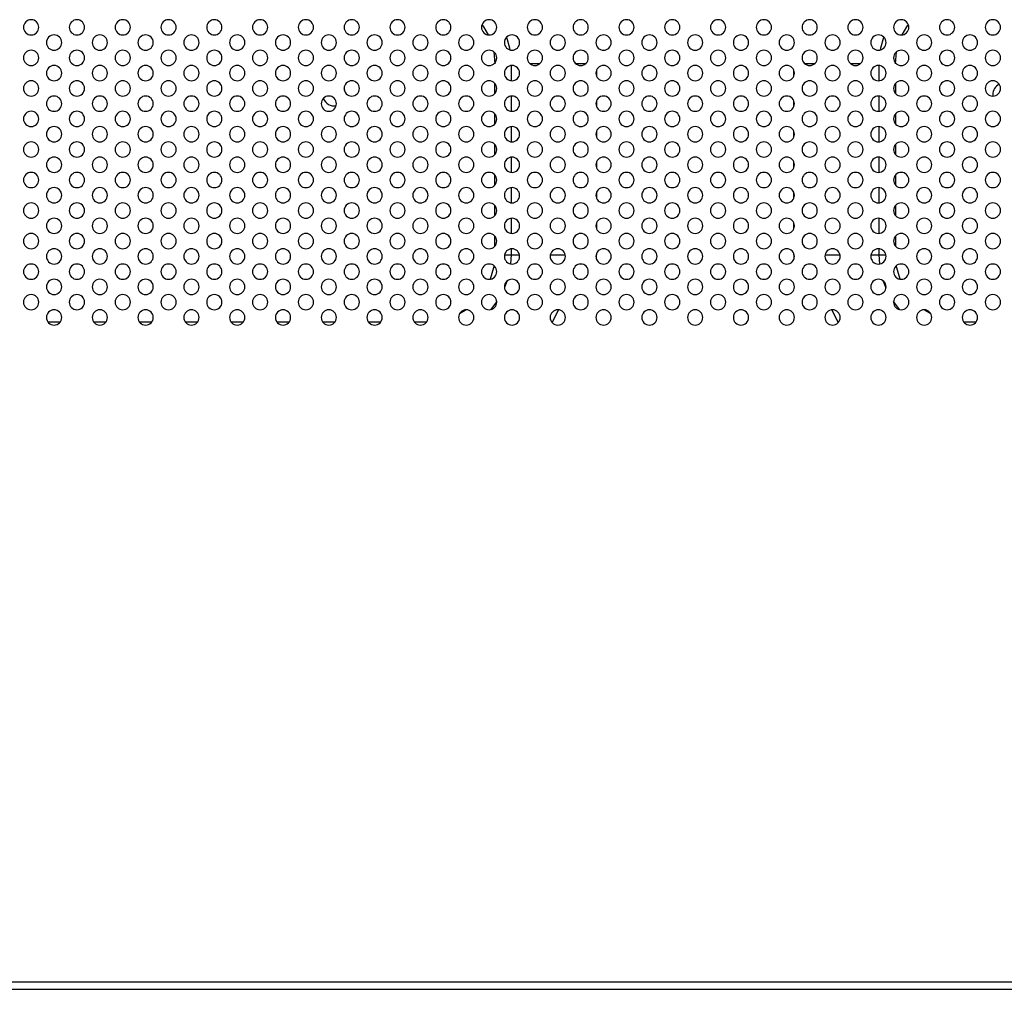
# Model space of a CAD drawing. Header units: millimetres. Extents: x 0 to 1118, y 0 to 864.
# Tile 81 of 256: x 805 to 826, y 306 to 327. Entities that reach past the tile are written whole.
import ezdxf

# ---------------------------------------------------------------- set-up
doc = ezdxf.new("R2010")
doc.units = ezdxf.units.MM

msp = doc.modelspace()

# ---------------------------------------------------------------- linework, layer by layer
at = {"color": 8, "linetype": 'Continuous', "lineweight": 25}
for p, q in [((815.0035, 326.0428), (815.0278, 325.7776)), ((823.7753, 325.7776), (823.7996, 326.0428)), ((815.3813, 325.7431), (815.3813, 325.4122)), ((816.0016, 325.7776), (815.8016, 325.7776)), ((817.0016, 325.7776), (816.8016, 325.7776)), ((822.0016, 325.7776), (821.8016, 325.7776)), ((823.0016, 325.7776), (822.8016, 325.7776)), ((823.4218, 325.4122), (823.4218, 325.7431)), ((817.2467, 325.6393), (817.2467, 325.5159)), ((821.5564, 325.5159), (821.5564, 325.6393)), ((815.0278, 325.1355), (815.0278, 325.3531)), ((823.7753, 325.3531), (823.7753, 325.1355)), ((815.3813, 325.0764), (815.3813, 324.7455)), ((817.2467, 324.9727), (817.2467, 324.8493)), ((821.5564, 324.8493), (821.5564, 324.9727)), ((823.4218, 324.7455), (823.4218, 325.0764)), ((815.0278, 324.4688), (815.0278, 324.6865)), ((823.7753, 324.6865), (823.7753, 324.4688)), ((815.3813, 324.4097), (815.3813, 324.0789)), ((817.2467, 324.306), (817.2467, 324.1826)), ((821.5564, 324.1826), (821.5564, 324.306)), ((823.4218, 324.0789), (823.4218, 324.4097)), ((815.0278, 323.8021), (815.0278, 324.0198)), ((823.7753, 324.0198), (823.7753, 323.8021)), ((815.3813, 323.7431), (815.3813, 323.4122)), ((817.2467, 323.6393), (817.2467, 323.5159)), ((821.5564, 323.5159), (821.5564, 323.6393)), ((823.4218, 323.4122), (823.4218, 323.7431)), ((815.0278, 323.1355), (815.0278, 323.3531)), ((823.7753, 323.3531), (823.7753, 323.1355)), ((815.3813, 323.0764), (815.3813, 322.7455)), ((817.2467, 322.9727), (817.2467, 322.8493)), ((821.5564, 322.8493), (821.5564, 322.9727)), ((823.4218, 322.7455), (823.4218, 323.0764)), ((815.0278, 322.4688), (815.0278, 322.6865)), ((823.7753, 322.6865), (823.7753, 322.4688)), ((815.3813, 322.4097), (815.3813, 322.0789)), ((817.2467, 322.306), (817.2467, 322.1826)), ((821.5564, 322.1826), (821.5564, 322.306)), ((823.4218, 322.0789), (823.4218, 322.4097)), ((815.0278, 321.8021), (815.0278, 322.0198)), ((823.7753, 322.0198), (823.7753, 321.8021)), ((815.3813, 321.7431), (815.3813, 321.611)), ((823.4218, 321.611), (823.4218, 321.7431)), ((815.2383, 321.611), (815.3813, 321.611)), ((815.3813, 321.611), (815.3706, 321.4139)), ((815.3813, 321.611), (815.5649, 321.611)), ((816.2383, 321.611), (816.5649, 321.611)), ((817.2456, 321.5189), (817.2467, 321.611)), ((817.2467, 321.6393), (817.2467, 321.611)), ((821.5564, 321.611), (821.5564, 321.6393)), ((821.5564, 321.611), (821.5575, 321.5189)), ((822.2383, 321.611), (822.5649, 321.611)), ((823.2383, 321.611), (823.4218, 321.611)), ((823.4325, 321.4139), (823.4218, 321.611)), ((823.4218, 321.611), (823.5649, 321.611)), ((815.0676, 320.5916), (814.9295, 320.4133)), ((823.8736, 320.4133), (823.7355, 320.5916)), ((805.2632, 320.1514), (805.5399, 320.1514)), ((806.2632, 320.1514), (806.5399, 320.1514)), ((807.2632, 320.1514), (807.5399, 320.1514)), ((808.2632, 320.1514), (808.5399, 320.1514)), ((809.2632, 320.1514), (809.5399, 320.1514)), ((810.2632, 320.1514), (810.5399, 320.1514)), ((811.2632, 320.1514), (811.5399, 320.1514)), ((812.2632, 320.1514), (812.5399, 320.1514)), ((813.2632, 320.1514), (813.5399, 320.1514)), ((825.2632, 320.1514), (825.5399, 320.1514))]:
    msp.add_line(p, q, dxfattribs=at)
at = {"color": 7, "linetype": 'Continuous', "lineweight": 25}
for p, q in [((825.9016, 325.111), (825.9038, 325.0776)), ((774.5682, 305.7443), (950.9016, 305.7443)), ((774.5682, 305.5776), (950.9016, 305.5776))]:
    msp.add_line(p, q, dxfattribs=at)
at = {"color": 8, "linetype": 'Continuous', "lineweight": 25, "flags": 128}
for points in [[(814.7466, 326.6389), (814.7818, 326.5885), (814.8827, 326.412)], [(823.9204, 326.412), (824.0213, 326.5885), (824.0566, 326.6389)], [(815.2843, 326.3628), (815.3465, 326.1313), (815.3552, 326.0842)], [(823.4479, 326.0842), (823.4566, 326.1313), (823.5188, 326.3628)], [(815.0082, 321.3724), (814.9997, 321.3262), (814.9277, 321.0797)], [(823.8755, 321.0797), (823.8034, 321.3262), (823.795, 321.3724)], [(815.2862, 321.0312), (815.2433, 320.9171), (815.2354, 320.8982)], [(823.5677, 320.8982), (823.5598, 320.9171), (823.517, 321.0312)], [(814.3991, 320.4109), (814.3791, 320.3974), (814.2546, 320.3228)], [(816.2797, 320.1306), (816.3783, 320.3276), (816.4147, 320.4104)], [(822.3884, 320.4104), (822.4248, 320.3276), (822.5234, 320.1306)], [(824.5486, 320.3228), (824.424, 320.3974), (824.4041, 320.4109)]]:
    msp.add_lwpolyline(points, dxfattribs=at)
at = {"color": 7, "linetype": 'Continuous', "lineweight": 25, "flags": 128}
msp.add_lwpolyline([(811.7655, 325.1481), (811.7492, 325.2066), (811.7351, 325.2353)], dxfattribs=at)
at = {"color": 7, "linetype": 'Continuous', "lineweight": 25}
for centre, radius, start, end in [((804.9016, 326.5776), 0.1667, 0, 180), ((805.9016, 326.5776), 0.1667, 0, 180), ((806.9016, 326.5776), 0.1667, 0, 180), ((807.9016, 326.5776), 0.1667, 0, 180), ((808.9016, 326.5776), 0.1667, 0, 180), ((809.9016, 326.5776), 0.1667, 0, 180), ((810.9016, 326.5776), 0.1667, 0, 180), ((811.9016, 326.5776), 0.1667, 0, 180), ((812.9016, 326.5776), 0.1667, 0, 180), ((813.9016, 326.5776), 0.1667, 0, 180), ((814.9016, 326.5776), 0.1667, 0, 180), ((815.9016, 326.5776), 0.1667, 0, 180), ((816.9016, 326.5776), 0.1667, 0, 180), ((817.9016, 326.5776), 0.1667, 0, 180), ((818.9016, 326.5776), 0.1667, 0, 180), ((819.9016, 326.5776), 0.1667, 0, 180), ((820.9016, 326.5776), 0.1667, 0, 180), ((821.9016, 326.5776), 0.1667, 0, 180), ((822.9016, 326.5776), 0.1667, 0, 180), ((823.9016, 326.5776), 0.1667, 0, 180), ((824.9016, 326.5776), 0.1667, 0, 180), ((825.9016, 326.5776), 0.1667, 0, 180), ((804.9016, 326.5776), 0.1667, 180, 0), ((805.4016, 326.2443), 0.1667, 0, 180), ((805.9016, 326.5776), 0.1667, 180, 0), ((806.4016, 326.2443), 0.1667, 0, 180), ((806.9016, 326.5776), 0.1667, 180, 0), ((807.4016, 326.2443), 0.1667, 0, 180), ((807.9016, 326.5776), 0.1667, 180, 0), ((808.4016, 326.2443), 0.1667, 0, 180), ((808.9016, 326.5776), 0.1667, 180, 0), ((809.4016, 326.2443), 0.1667, 0, 180), ((809.9016, 326.5776), 0.1667, 180, 0), ((810.4016, 326.2443), 0.1667, 0, 180), ((810.9016, 326.5776), 0.1667, 180, 0), ((811.4016, 326.2443), 0.1667, 0, 180), ((811.9016, 326.5776), 0.1667, 180, 0), ((812.4016, 326.2443), 0.1667, 0, 180), ((812.9016, 326.5776), 0.1667, 180, 0), ((813.4016, 326.2443), 0.1667, 0, 180), ((813.9016, 326.5776), 0.1667, 180, 0), ((814.4016, 326.2443), 0.1667, 0, 180), ((814.9016, 326.5776), 0.1667, 180, 0), ((815.4016, 326.2443), 0.1667, 0, 180), ((815.9016, 326.5776), 0.1667, 180, 0), ((816.4016, 326.2443), 0.1667, 0, 180), ((816.9016, 326.5776), 0.1667, 180, 0), ((817.4016, 326.2443), 0.1667, 0, 180), ((817.9016, 326.5776), 0.1667, 180, 0), ((818.4016, 326.2443), 0.1667, 0, 180), ((818.9016, 326.5776), 0.1667, 180, 0), ((819.4016, 326.2443), 0.1667, 0, 180), ((819.9016, 326.5776), 0.1667, 180, 0), ((820.4016, 326.2443), 0.1667, 0, 180), ((820.9016, 326.5776), 0.1667, 180, 0), ((821.4016, 326.2443), 0.1667, 0, 180), ((821.9016, 326.5776), 0.1667, 180, 0), ((822.4016, 326.2443), 0.1667, 0, 180), ((822.9016, 326.5776), 0.1667, 180, 0), ((823.4016, 326.2443), 0.1667, 0, 180), ((823.9016, 326.5776), 0.1667, 180, 0), ((824.4016, 326.2443), 0.1667, 0, 180), ((824.9016, 326.5776), 0.1667, 180, 0), ((825.4016, 326.2443), 0.1667, 0, 180), ((825.9016, 326.5776), 0.1667, 180, 0), ((805.4016, 326.2443), 0.1667, 180, 0), ((806.4016, 326.2443), 0.1667, 180, 0), ((807.4016, 326.2443), 0.1667, 180, 0), ((808.4016, 326.2443), 0.1667, 180, 0), ((809.4016, 326.2443), 0.1667, 180, 0), ((810.4016, 326.2443), 0.1667, 180, 0), ((811.4016, 326.2443), 0.1667, 180, 0), ((812.4016, 326.2443), 0.1667, 180, 0), ((813.4016, 326.2443), 0.1667, 180, 0), ((814.4016, 326.2443), 0.1667, 180, 0), ((815.4016, 326.2443), 0.1667, 180, 0), ((816.4016, 326.2443), 0.1667, 180, 0), ((817.4016, 326.2443), 0.1667, 180, 0), ((818.4016, 326.2443), 0.1667, 180, 0), ((819.4016, 326.2443), 0.1667, 180, 0), ((820.4016, 326.2443), 0.1667, 180, 0), ((821.4016, 326.2443), 0.1667, 180, 0), ((822.4016, 326.2443), 0.1667, 180, 0), ((823.4016, 326.2443), 0.1667, 180, 0), ((824.4016, 326.2443), 0.1667, 180, 0), ((825.4016, 326.2443), 0.1667, 180, 0), ((804.9016, 325.911), 0.1667, 0, 180), ((805.9016, 325.911), 0.1667, 0, 180), ((806.9016, 325.911), 0.1667, 0, 180), ((807.9016, 325.911), 0.1667, 0, 180), ((808.9016, 325.911), 0.1667, 0, 180), ((809.9016, 325.911), 0.1667, 0, 180), ((810.9016, 325.911), 0.1667, 0, 180), ((811.9016, 325.911), 0.1667, 0, 180), ((812.9016, 325.911), 0.1667, 0, 180), ((813.9016, 325.911), 0.1667, 0, 180), ((814.9016, 325.911), 0.1667, 0, 180), ((815.9016, 325.911), 0.1667, 0, 180), ((816.9016, 325.911), 0.1667, 0, 180), ((817.9016, 325.911), 0.1667, 0, 180), ((818.9016, 325.911), 0.1667, 0, 180), ((819.9016, 325.911), 0.1667, 0, 180), ((820.9016, 325.911), 0.1667, 0, 180), ((821.9016, 325.911), 0.1667, 0, 180), ((822.9016, 325.911), 0.1667, 0, 180), ((823.9016, 325.911), 0.1667, 0, 180), ((824.9016, 325.911), 0.1667, 0, 180), ((825.9016, 325.911), 0.1667, 0, 180), ((804.9016, 325.911), 0.1667, 180, 0), ((805.4016, 325.5776), 0.1667, 0, 180), ((805.9016, 325.911), 0.1667, 180, 0), ((806.4016, 325.5776), 0.1667, 0, 180), ((806.9016, 325.911), 0.1667, 180, 0), ((807.4016, 325.5776), 0.1667, 0, 180), ((807.9016, 325.911), 0.1667, 180, 0), ((808.4016, 325.5776), 0.1667, 0, 180), ((808.9016, 325.911), 0.1667, 180, 0), ((809.4016, 325.5776), 0.1667, 0, 180), ((809.9016, 325.911), 0.1667, 180, 0), ((810.4016, 325.5776), 0.1667, 0, 180), ((810.9016, 325.911), 0.1667, 180, 0), ((811.4016, 325.5776), 0.1667, 0, 180), ((811.9016, 325.911), 0.1667, 180, 0), ((812.4016, 325.5776), 0.1667, 0, 180), ((812.9016, 325.911), 0.1667, 180, 0), ((813.4016, 325.5776), 0.1667, 0, 180), ((813.9016, 325.911), 0.1667, 180, 0), ((814.4016, 325.5776), 0.1667, 0, 180), ((814.9016, 325.911), 0.1667, 180, 0), ((815.4016, 325.5776), 0.1667, 0, 180), ((815.9016, 325.911), 0.1667, 180, 0), ((816.4016, 325.5776), 0.1667, 0, 180), ((816.9016, 325.911), 0.1667, 180, 0), ((817.4016, 325.5776), 0.1667, 0, 180), ((817.9016, 325.911), 0.1667, 180, 0), ((818.4016, 325.5776), 0.1667, 0, 180), ((818.9016, 325.911), 0.1667, 180, 0), ((819.4016, 325.5776), 0.1667, 0, 180), ((819.9016, 325.911), 0.1667, 180, 0), ((820.4016, 325.5776), 0.1667, 0, 180), ((820.9016, 325.911), 0.1667, 180, 0), ((821.4016, 325.5776), 0.1667, 0, 180), ((821.9016, 325.911), 0.1667, 180, 0), ((822.4016, 325.5776), 0.1667, 0, 180), ((822.9016, 325.911), 0.1667, 180, 0), ((823.4016, 325.5776), 0.1667, 0, 180), ((823.9016, 325.911), 0.1667, 180, 0), ((824.4016, 325.5776), 0.1667, 0, 180), ((824.9016, 325.911), 0.1667, 180, 0), ((825.4016, 325.5776), 0.1667, 0, 180), ((825.9016, 325.911), 0.1667, 180, 0), ((805.4016, 325.5776), 0.1667, 180, 0), ((806.4016, 325.5776), 0.1667, 180, 0), ((807.4016, 325.5776), 0.1667, 180, 0), ((808.4016, 325.5776), 0.1667, 180, 0), ((809.4016, 325.5776), 0.1667, 180, 0), ((810.4016, 325.5776), 0.1667, 180, 0), ((811.4016, 325.5776), 0.1667, 180, 0), ((812.4016, 325.5776), 0.1667, 180, 0), ((813.4016, 325.5776), 0.1667, 180, 0), ((814.4016, 325.5776), 0.1667, 180, 0), ((815.4016, 325.5776), 0.1667, 180, 0), ((816.4016, 325.5776), 0.1667, 180, 0), ((817.4016, 325.5776), 0.1667, 180, 0), ((818.4016, 325.5776), 0.1667, 180, 0), ((819.4016, 325.5776), 0.1667, 180, 0), ((820.4016, 325.5776), 0.1667, 180, 0), ((821.4016, 325.5776), 0.1667, 180, 0), ((822.4016, 325.5776), 0.1667, 180, 0), ((823.4016, 325.5776), 0.1667, 180, 0), ((824.4016, 325.5776), 0.1667, 180, 0), ((825.4016, 325.5776), 0.1667, 180, 0), ((804.9016, 325.2443), 0.1667, 0, 180), ((805.9016, 325.2443), 0.1667, 0, 180), ((806.9016, 325.2443), 0.1667, 0, 180), ((807.9016, 325.2443), 0.1667, 0, 180), ((808.9016, 325.2443), 0.1667, 0, 180), ((809.9016, 325.2443), 0.1667, 0, 180), ((810.9016, 325.2443), 0.1667, 0, 180), ((811.9016, 325.2443), 0.1667, 0, 180), ((812.9016, 325.2443), 0.1667, 0, 180), ((813.9016, 325.2443), 0.1667, 0, 180), ((814.9016, 325.2443), 0.1667, 0, 180), ((815.9016, 325.2443), 0.1667, 0, 180), ((816.9016, 325.2443), 0.1667, 0, 180), ((817.9016, 325.2443), 0.1667, 0, 180), ((818.9016, 325.2443), 0.1667, 0, 180), ((819.9016, 325.2443), 0.1667, 0, 180), ((820.9016, 325.2443), 0.1667, 0, 180), ((821.9016, 325.2443), 0.1667, 0, 180), ((822.9016, 325.2443), 0.1667, 0, 180), ((823.9016, 325.2443), 0.1667, 0, 180), ((824.9016, 325.2443), 0.1667, 0, 180), ((825.9016, 325.2443), 0.1667, 0, 180), ((826.1516, 325.111), 0.25, 116.19622, 180), ((804.9016, 325.2443), 0.1667, 180, 0), ((805.9016, 325.2443), 0.1667, 180, 0), ((806.9016, 325.2443), 0.1667, 180, 0), ((807.9016, 325.2443), 0.1667, 180, 0), ((808.9016, 325.2443), 0.1667, 180, 0), ((809.9016, 325.2443), 0.1667, 180, 0), ((810.9016, 325.2443), 0.1667, 180, 0), ((811.9016, 325.2443), 0.1667, 180, 0), ((812.9016, 325.2443), 0.1667, 180, 0), ((813.9016, 325.2443), 0.1667, 180, 0), ((814.9016, 325.2443), 0.1667, 180, 0), ((815.9016, 325.2443), 0.1667, 180, 0), ((816.9016, 325.2443), 0.1667, 180, 0), ((817.9016, 325.2443), 0.1667, 180, 0), ((818.9016, 325.2443), 0.1667, 180, 0), ((819.9016, 325.2443), 0.1667, 180, 0), ((820.9016, 325.2443), 0.1667, 180, 0), ((821.9016, 325.2443), 0.1667, 180, 0), ((822.9016, 325.2443), 0.1667, 180, 0), ((823.9016, 325.2443), 0.1667, 180, 0), ((824.9016, 325.2443), 0.1667, 180, 0), ((825.9016, 325.2443), 0.1667, 180, 0), ((805.4016, 324.911), 0.1667, 0, 180), ((805.4016, 324.911), 0.1667, 180, 0), ((806.4016, 324.911), 0.1667, 0, 180), ((806.4016, 324.911), 0.1667, 180, 0), ((807.4016, 324.911), 0.1667, 0, 180), ((807.4016, 324.911), 0.1667, 180, 0), ((808.4016, 324.911), 0.1667, 0, 180), ((808.4016, 324.911), 0.1667, 180, 0), ((809.4016, 324.911), 0.1667, 0, 180), ((809.4016, 324.911), 0.1667, 180, 0), ((810.4016, 324.911), 0.1667, 0, 180), ((810.4016, 324.911), 0.1667, 180, 0), ((811.4016, 324.911), 0.1667, 0, 180), ((811.4016, 324.911), 0.1667, 180, 0), ((811.5182, 325.111), 0.25, 199.4734, 280.01373), ((812.4016, 324.911), 0.1667, 0, 180), ((812.4016, 324.911), 0.1667, 180, 0), ((813.4016, 324.911), 0.1667, 0, 180), ((813.4016, 324.911), 0.1667, 180, 0), ((814.4016, 324.911), 0.1667, 0, 180), ((814.4016, 324.911), 0.1667, 180, 0), ((815.4016, 324.911), 0.1667, 0, 180), ((815.4016, 324.911), 0.1667, 180, 0), ((816.4016, 324.911), 0.1667, 0, 180), ((816.4016, 324.911), 0.1667, 180, 0), ((817.4016, 324.911), 0.1667, 0, 180), ((817.4016, 324.911), 0.1667, 180, 0), ((818.4016, 324.911), 0.1667, 0, 180), ((818.4016, 324.911), 0.1667, 180, 0), ((819.4016, 324.911), 0.1667, 0, 180), ((819.4016, 324.911), 0.1667, 180, 0), ((820.4016, 324.911), 0.1667, 0, 180), ((820.4016, 324.911), 0.1667, 180, 0), ((821.4016, 324.911), 0.1667, 0, 180), ((821.4016, 324.911), 0.1667, 180, 0), ((822.4016, 324.911), 0.1667, 0, 180), ((822.4016, 324.911), 0.1667, 180, 0), ((823.4016, 324.911), 0.1667, 0, 180), ((823.4016, 324.911), 0.1667, 180, 0), ((824.4016, 324.911), 0.1667, 0, 180), ((824.4016, 324.911), 0.1667, 180, 0), ((825.4016, 324.911), 0.1667, 0, 180), ((825.4016, 324.911), 0.1667, 180, 0), ((804.9016, 324.5776), 0.1667, 0, 180), ((805.9016, 324.5776), 0.1667, 0, 180), ((806.9016, 324.5776), 0.1667, 0, 180), ((807.9016, 324.5776), 0.1667, 0, 180), ((808.9016, 324.5776), 0.1667, 0, 180), ((809.9016, 324.5776), 0.1667, 0, 180), ((810.9016, 324.5776), 0.1667, 0, 180), ((811.9016, 324.5776), 0.1667, 0, 180), ((812.9016, 324.5776), 0.1667, 0, 180), ((813.9016, 324.5776), 0.1667, 0, 180), ((814.9016, 324.5776), 0.1667, 0, 180), ((815.9016, 324.5776), 0.1667, 0, 180), ((816.9016, 324.5776), 0.1667, 0, 180), ((817.9016, 324.5776), 0.1667, 0, 180), ((818.9016, 324.5776), 0.1667, 0, 180), ((819.9016, 324.5776), 0.1667, 0, 180), ((820.9016, 324.5776), 0.1667, 0, 180), ((821.9016, 324.5776), 0.1667, 0, 180), ((822.9016, 324.5776), 0.1667, 0, 180), ((823.9016, 324.5776), 0.1667, 0, 180), ((824.9016, 324.5776), 0.1667, 0, 180), ((825.9016, 324.5776), 0.1667, 0, 180), ((804.9016, 324.5776), 0.1667, 180, 0), ((805.9016, 324.5776), 0.1667, 180, 0), ((806.9016, 324.5776), 0.1667, 180, 0), ((807.9016, 324.5776), 0.1667, 180, 0), ((808.9016, 324.5776), 0.1667, 180, 0), ((809.9016, 324.5776), 0.1667, 180, 0), ((810.9016, 324.5776), 0.1667, 180, 0), ((811.9016, 324.5776), 0.1667, 180, 0), ((812.9016, 324.5776), 0.1667, 180, 0), ((813.9016, 324.5776), 0.1667, 180, 0), ((814.9016, 324.5776), 0.1667, 180, 0), ((815.9016, 324.5776), 0.1667, 180, 0), ((816.9016, 324.5776), 0.1667, 180, 0), ((817.9016, 324.5776), 0.1667, 180, 0), ((818.9016, 324.5776), 0.1667, 180, 0), ((819.9016, 324.5776), 0.1667, 180, 0), ((820.9016, 324.5776), 0.1667, 180, 0), ((821.9016, 324.5776), 0.1667, 180, 0), ((822.9016, 324.5776), 0.1667, 180, 0), ((823.9016, 324.5776), 0.1667, 180, 0), ((824.9016, 324.5776), 0.1667, 180, 0), ((825.9016, 324.5776), 0.1667, 180, 0), ((805.4016, 324.2443), 0.1667, 0, 180), ((805.4016, 324.2443), 0.1667, 180, 0), ((806.4016, 324.2443), 0.1667, 0, 180), ((806.4016, 324.2443), 0.1667, 180, 0), ((807.4016, 324.2443), 0.1667, 0, 180), ((807.4016, 324.2443), 0.1667, 180, 0), ((808.4016, 324.2443), 0.1667, 0, 180), ((808.4016, 324.2443), 0.1667, 180, 0), ((809.4016, 324.2443), 0.1667, 0, 180), ((809.4016, 324.2443), 0.1667, 180, 0), ((810.4016, 324.2443), 0.1667, 0, 180), ((810.4016, 324.2443), 0.1667, 180, 0), ((811.4016, 324.2443), 0.1667, 0, 180), ((811.4016, 324.2443), 0.1667, 180, 0), ((812.4016, 324.2443), 0.1667, 0, 180), ((812.4016, 324.2443), 0.1667, 180, 0), ((813.4016, 324.2443), 0.1667, 0, 180), ((813.4016, 324.2443), 0.1667, 180, 0), ((814.4016, 324.2443), 0.1667, 0, 180), ((814.4016, 324.2443), 0.1667, 180, 0), ((815.4016, 324.2443), 0.1667, 0, 180), ((815.4016, 324.2443), 0.1667, 180, 0), ((816.4016, 324.2443), 0.1667, 0, 180), ((816.4016, 324.2443), 0.1667, 180, 0), ((817.4016, 324.2443), 0.1667, 0, 180), ((817.4016, 324.2443), 0.1667, 180, 0), ((818.4016, 324.2443), 0.1667, 0, 180), ((818.4016, 324.2443), 0.1667, 180, 0), ((819.4016, 324.2443), 0.1667, 0, 180), ((819.4016, 324.2443), 0.1667, 180, 0), ((820.4016, 324.2443), 0.1667, 0, 180), ((820.4016, 324.2443), 0.1667, 180, 0), ((821.4016, 324.2443), 0.1667, 0, 180), ((821.4016, 324.2443), 0.1667, 180, 0), ((822.4016, 324.2443), 0.1667, 0, 180), ((822.4016, 324.2443), 0.1667, 180, 0), ((823.4016, 324.2443), 0.1667, 0, 180), ((823.4016, 324.2443), 0.1667, 180, 0), ((824.4016, 324.2443), 0.1667, 0, 180), ((824.4016, 324.2443), 0.1667, 180, 0), ((825.4016, 324.2443), 0.1667, 0, 180), ((825.4016, 324.2443), 0.1667, 180, 0), ((804.9016, 323.911), 0.1667, 0, 180), ((805.9016, 323.911), 0.1667, 0, 180), ((806.9016, 323.911), 0.1667, 0, 180), ((807.9016, 323.911), 0.1667, 0, 180), ((808.9016, 323.911), 0.1667, 0, 180), ((809.9016, 323.911), 0.1667, 0, 180), ((810.9016, 323.911), 0.1667, 0, 180), ((811.9016, 323.911), 0.1667, 0, 180), ((812.9016, 323.911), 0.1667, 0, 180), ((813.9016, 323.911), 0.1667, 0, 180), ((814.9016, 323.911), 0.1667, 0, 180), ((815.9016, 323.911), 0.1667, 0, 180), ((816.9016, 323.911), 0.1667, 0, 180), ((817.9016, 323.911), 0.1667, 0, 180), ((818.9016, 323.911), 0.1667, 0, 180), ((819.9016, 323.911), 0.1667, 0, 180), ((820.9016, 323.911), 0.1667, 0, 180), ((821.9016, 323.911), 0.1667, 0, 180), ((822.9016, 323.911), 0.1667, 0, 180), ((823.9016, 323.911), 0.1667, 0, 180), ((824.9016, 323.911), 0.1667, 0, 180), ((825.9016, 323.911), 0.1667, 0, 180), ((804.9016, 323.911), 0.1667, 180, 0), ((805.9016, 323.911), 0.1667, 180, 0), ((806.9016, 323.911), 0.1667, 180, 0), ((807.9016, 323.911), 0.1667, 180, 0), ((808.9016, 323.911), 0.1667, 180, 0), ((809.9016, 323.911), 0.1667, 180, 0), ((810.9016, 323.911), 0.1667, 180, 0), ((811.9016, 323.911), 0.1667, 180, 0), ((812.9016, 323.911), 0.1667, 180, 0), ((813.9016, 323.911), 0.1667, 180, 0), ((814.9016, 323.911), 0.1667, 180, 0), ((815.9016, 323.911), 0.1667, 180, 0), ((816.9016, 323.911), 0.1667, 180, 0), ((817.9016, 323.911), 0.1667, 180, 0), ((818.9016, 323.911), 0.1667, 180, 0), ((819.9016, 323.911), 0.1667, 180, 0), ((820.9016, 323.911), 0.1667, 180, 0), ((821.9016, 323.911), 0.1667, 180, 0), ((822.9016, 323.911), 0.1667, 180, 0), ((823.9016, 323.911), 0.1667, 180, 0), ((824.9016, 323.911), 0.1667, 180, 0), ((825.9016, 323.911), 0.1667, 180, 0), ((805.4016, 323.5776), 0.1667, 0, 180), ((805.4016, 323.5776), 0.1667, 180, 0), ((806.4016, 323.5776), 0.1667, 0, 180), ((806.4016, 323.5776), 0.1667, 180, 0), ((807.4016, 323.5776), 0.1667, 0, 180), ((807.4016, 323.5776), 0.1667, 180, 0), ((808.4016, 323.5776), 0.1667, 0, 180), ((808.4016, 323.5776), 0.1667, 180, 0), ((809.4016, 323.5776), 0.1667, 0, 180), ((809.4016, 323.5776), 0.1667, 180, 0), ((810.4016, 323.5776), 0.1667, 0, 180), ((810.4016, 323.5776), 0.1667, 180, 0), ((811.4016, 323.5776), 0.1667, 0, 180), ((811.4016, 323.5776), 0.1667, 180, 0), ((812.4016, 323.5776), 0.1667, 0, 180), ((812.4016, 323.5776), 0.1667, 180, 0), ((813.4016, 323.5776), 0.1667, 0, 180), ((813.4016, 323.5776), 0.1667, 180, 0), ((814.4016, 323.5776), 0.1667, 0, 180), ((814.4016, 323.5776), 0.1667, 180, 0), ((815.4016, 323.5776), 0.1667, 0, 180), ((815.4016, 323.5776), 0.1667, 180, 0), ((816.4016, 323.5776), 0.1667, 0, 180), ((816.4016, 323.5776), 0.1667, 180, 0), ((817.4016, 323.5776), 0.1667, 0, 180), ((817.4016, 323.5776), 0.1667, 180, 0), ((818.4016, 323.5776), 0.1667, 0, 180), ((818.4016, 323.5776), 0.1667, 180, 0), ((819.4016, 323.5776), 0.1667, 0, 180), ((819.4016, 323.5776), 0.1667, 180, 0), ((820.4016, 323.5776), 0.1667, 0, 180), ((820.4016, 323.5776), 0.1667, 180, 0), ((821.4016, 323.5776), 0.1667, 0, 180), ((821.4016, 323.5776), 0.1667, 180, 0), ((822.4016, 323.5776), 0.1667, 0, 180), ((822.4016, 323.5776), 0.1667, 180, 0), ((823.4016, 323.5776), 0.1667, 0, 180), ((823.4016, 323.5776), 0.1667, 180, 0), ((824.4016, 323.5776), 0.1667, 0, 180), ((824.4016, 323.5776), 0.1667, 180, 0), ((825.4016, 323.5776), 0.1667, 0, 180), ((825.4016, 323.5776), 0.1667, 180, 0), ((804.9016, 323.2443), 0.1667, 0, 180), ((805.9016, 323.2443), 0.1667, 0, 180), ((806.9016, 323.2443), 0.1667, 0, 180), ((807.9016, 323.2443), 0.1667, 0, 180), ((808.9016, 323.2443), 0.1667, 0, 180), ((809.9016, 323.2443), 0.1667, 0, 180), ((810.9016, 323.2443), 0.1667, 0, 180), ((811.9016, 323.2443), 0.1667, 0, 180), ((812.9016, 323.2443), 0.1667, 0, 180), ((813.9016, 323.2443), 0.1667, 0, 180), ((814.9016, 323.2443), 0.1667, 0, 180), ((815.9016, 323.2443), 0.1667, 0, 180), ((816.9016, 323.2443), 0.1667, 0, 180), ((817.9016, 323.2443), 0.1667, 0, 180), ((818.9016, 323.2443), 0.1667, 0, 180), ((819.9016, 323.2443), 0.1667, 0, 180), ((820.9016, 323.2443), 0.1667, 0, 180), ((821.9016, 323.2443), 0.1667, 0, 180), ((822.9016, 323.2443), 0.1667, 0, 180), ((823.9016, 323.2443), 0.1667, 0, 180), ((824.9016, 323.2443), 0.1667, 0, 180), ((825.9016, 323.2443), 0.1667, 0, 180), ((804.9016, 323.2443), 0.1667, 180, 0), ((805.9016, 323.2443), 0.1667, 180, 0), ((806.9016, 323.2443), 0.1667, 180, 0), ((807.9016, 323.2443), 0.1667, 180, 0), ((808.9016, 323.2443), 0.1667, 180, 0), ((809.9016, 323.2443), 0.1667, 180, 0), ((810.9016, 323.2443), 0.1667, 180, 0), ((811.9016, 323.2443), 0.1667, 180, 0), ((812.9016, 323.2443), 0.1667, 180, 0), ((813.9016, 323.2443), 0.1667, 180, 0), ((814.9016, 323.2443), 0.1667, 180, 0), ((815.9016, 323.2443), 0.1667, 180, 0), ((816.9016, 323.2443), 0.1667, 180, 0), ((817.9016, 323.2443), 0.1667, 180, 0), ((818.9016, 323.2443), 0.1667, 180, 0), ((819.9016, 323.2443), 0.1667, 180, 0), ((820.9016, 323.2443), 0.1667, 180, 0), ((821.9016, 323.2443), 0.1667, 180, 0), ((822.9016, 323.2443), 0.1667, 180, 0), ((823.9016, 323.2443), 0.1667, 180, 0), ((824.9016, 323.2443), 0.1667, 180, 0), ((825.9016, 323.2443), 0.1667, 180, 0), ((805.4016, 322.911), 0.1667, 0, 180), ((806.4016, 322.911), 0.1667, 0, 180), ((807.4016, 322.911), 0.1667, 0, 180), ((808.4016, 322.911), 0.1667, 0, 180), ((809.4016, 322.911), 0.1667, 0, 180), ((810.4016, 322.911), 0.1667, 0, 180), ((811.4016, 322.911), 0.1667, 0, 180), ((812.4016, 322.911), 0.1667, 0, 180), ((813.4016, 322.911), 0.1667, 0, 180), ((814.4016, 322.911), 0.1667, 0, 180), ((815.4016, 322.911), 0.1667, 0, 180), ((816.4016, 322.911), 0.1667, 0, 180), ((817.4016, 322.911), 0.1667, 0, 180), ((818.4016, 322.911), 0.1667, 0, 180), ((819.4016, 322.911), 0.1667, 0, 180), ((820.4016, 322.911), 0.1667, 0, 180), ((821.4016, 322.911), 0.1667, 0, 180), ((822.4016, 322.911), 0.1667, 0, 180), ((823.4016, 322.911), 0.1667, 0, 180), ((824.4016, 322.911), 0.1667, 0, 180), ((825.4016, 322.911), 0.1667, 0, 180), ((804.9016, 322.5776), 0.1667, 0, 180), ((805.4016, 322.911), 0.1667, 180, 0), ((805.9016, 322.5776), 0.1667, 0, 180), ((806.4016, 322.911), 0.1667, 180, 0), ((806.9016, 322.5776), 0.1667, 0, 180), ((807.4016, 322.911), 0.1667, 180, 0), ((807.9016, 322.5776), 0.1667, 0, 180), ((808.4016, 322.911), 0.1667, 180, 0), ((808.9016, 322.5776), 0.1667, 0, 180), ((809.4016, 322.911), 0.1667, 180, 0), ((809.9016, 322.5776), 0.1667, 0, 180), ((810.4016, 322.911), 0.1667, 180, 0), ((810.9016, 322.5776), 0.1667, 0, 180), ((811.4016, 322.911), 0.1667, 180, 0), ((811.9016, 322.5776), 0.1667, 0, 180), ((812.4016, 322.911), 0.1667, 180, 0), ((812.9016, 322.5776), 0.1667, 0, 180), ((813.4016, 322.911), 0.1667, 180, 0), ((813.9016, 322.5776), 0.1667, 0, 180), ((814.4016, 322.911), 0.1667, 180, 0), ((814.9016, 322.5776), 0.1667, 0, 180), ((815.4016, 322.911), 0.1667, 180, 0), ((815.9016, 322.5776), 0.1667, 0, 180), ((816.4016, 322.911), 0.1667, 180, 0), ((816.9016, 322.5776), 0.1667, 0, 180), ((817.4016, 322.911), 0.1667, 180, 0), ((817.9016, 322.5776), 0.1667, 0, 180), ((818.4016, 322.911), 0.1667, 180, 0), ((818.9016, 322.5776), 0.1667, 0, 180), ((819.4016, 322.911), 0.1667, 180, 0), ((819.9016, 322.5776), 0.1667, 0, 180), ((820.4016, 322.911), 0.1667, 180, 0), ((820.9016, 322.5776), 0.1667, 0, 180), ((821.4016, 322.911), 0.1667, 180, 0), ((821.9016, 322.5776), 0.1667, 0, 180), ((822.4016, 322.911), 0.1667, 180, 0), ((822.9016, 322.5776), 0.1667, 0, 180), ((823.4016, 322.911), 0.1667, 180, 0), ((823.9016, 322.5776), 0.1667, 0, 180), ((824.4016, 322.911), 0.1667, 180, 0), ((824.9016, 322.5776), 0.1667, 0, 180), ((825.4016, 322.911), 0.1667, 180, 0), ((825.9016, 322.5776), 0.1667, 0, 180), ((804.9016, 322.5776), 0.1667, 180, 0), ((805.9016, 322.5776), 0.1667, 180, 0), ((806.9016, 322.5776), 0.1667, 180, 0), ((807.9016, 322.5776), 0.1667, 180, 0), ((808.9016, 322.5776), 0.1667, 180, 0), ((809.9016, 322.5776), 0.1667, 180, 0), ((810.9016, 322.5776), 0.1667, 180, 0), ((811.9016, 322.5776), 0.1667, 180, 0), ((812.9016, 322.5776), 0.1667, 180, 0), ((813.9016, 322.5776), 0.1667, 180, 0), ((814.9016, 322.5776), 0.1667, 180, 0), ((815.9016, 322.5776), 0.1667, 180, 0), ((816.9016, 322.5776), 0.1667, 180, 0), ((817.9016, 322.5776), 0.1667, 180, 0), ((818.9016, 322.5776), 0.1667, 180, 0), ((819.9016, 322.5776), 0.1667, 180, 0), ((820.9016, 322.5776), 0.1667, 180, 0), ((821.9016, 322.5776), 0.1667, 180, 0), ((822.9016, 322.5776), 0.1667, 180, 0), ((823.9016, 322.5776), 0.1667, 180, 0), ((824.9016, 322.5776), 0.1667, 180, 0), ((825.9016, 322.5776), 0.1667, 180, 0), ((805.4016, 322.2443), 0.1667, 0, 180), ((806.4016, 322.2443), 0.1667, 0, 180), ((807.4016, 322.2443), 0.1667, 0, 180), ((808.4016, 322.2443), 0.1667, 0, 180), ((809.4016, 322.2443), 0.1667, 0, 180), ((810.4016, 322.2443), 0.1667, 0, 180), ((811.4016, 322.2443), 0.1667, 0, 180), ((812.4016, 322.2443), 0.1667, 0, 180), ((813.4016, 322.2443), 0.1667, 0, 180), ((814.4016, 322.2443), 0.1667, 0, 180), ((815.4016, 322.2443), 0.1667, 0, 180), ((816.4016, 322.2443), 0.1667, 0, 180), ((817.4016, 322.2443), 0.1667, 0, 180), ((818.4016, 322.2443), 0.1667, 0, 180), ((819.4016, 322.2443), 0.1667, 0, 180), ((820.4016, 322.2443), 0.1667, 0, 180), ((821.4016, 322.2443), 0.1667, 0, 180), ((822.4016, 322.2443), 0.1667, 0, 180), ((823.4016, 322.2443), 0.1667, 0, 180), ((824.4016, 322.2443), 0.1667, 0, 180), ((825.4016, 322.2443), 0.1667, 0, 180), ((804.9016, 321.911), 0.1667, 0, 180), ((805.4016, 322.2443), 0.1667, 180, 0), ((805.9016, 321.911), 0.1667, 0, 180), ((806.4016, 322.2443), 0.1667, 180, 0), ((806.9016, 321.911), 0.1667, 0, 180), ((807.4016, 322.2443), 0.1667, 180, 0), ((807.9016, 321.911), 0.1667, 0, 180), ((808.4016, 322.2443), 0.1667, 180, 0), ((808.9016, 321.911), 0.1667, 0, 180), ((809.4016, 322.2443), 0.1667, 180, 0), ((809.9016, 321.911), 0.1667, 0, 180), ((810.4016, 322.2443), 0.1667, 180, 0), ((810.9016, 321.911), 0.1667, 0, 180), ((811.4016, 322.2443), 0.1667, 180, 0), ((811.9016, 321.911), 0.1667, 0, 180), ((812.4016, 322.2443), 0.1667, 180, 0), ((812.9016, 321.911), 0.1667, 0, 180), ((813.4016, 322.2443), 0.1667, 180, 0), ((813.9016, 321.911), 0.1667, 0, 180), ((814.4016, 322.2443), 0.1667, 180, 0), ((814.9016, 321.911), 0.1667, 0, 180), ((815.4016, 322.2443), 0.1667, 180, 0), ((815.9016, 321.911), 0.1667, 0, 180), ((816.4016, 322.2443), 0.1667, 180, 0), ((816.9016, 321.911), 0.1667, 0, 180), ((817.4016, 322.2443), 0.1667, 180, 0), ((817.9016, 321.911), 0.1667, 0, 180), ((818.4016, 322.2443), 0.1667, 180, 0), ((818.9016, 321.911), 0.1667, 0, 180), ((819.4016, 322.2443), 0.1667, 180, 0), ((819.9016, 321.911), 0.1667, 0, 180), ((820.4016, 322.2443), 0.1667, 180, 0), ((820.9016, 321.911), 0.1667, 0, 180), ((821.4016, 322.2443), 0.1667, 180, 0), ((821.9016, 321.911), 0.1667, 0, 180), ((822.4016, 322.2443), 0.1667, 180, 0), ((822.9016, 321.911), 0.1667, 0, 180), ((823.4016, 322.2443), 0.1667, 180, 0), ((823.9016, 321.911), 0.1667, 0, 180), ((824.4016, 322.2443), 0.1667, 180, 0), ((824.9016, 321.911), 0.1667, 0, 180), ((825.4016, 322.2443), 0.1667, 180, 0), ((825.9016, 321.911), 0.1667, 0, 180), ((804.9016, 321.911), 0.1667, 180, 0), ((805.9016, 321.911), 0.1667, 180, 0), ((806.9016, 321.911), 0.1667, 180, 0), ((807.9016, 321.911), 0.1667, 180, 0), ((808.9016, 321.911), 0.1667, 180, 0), ((809.9016, 321.911), 0.1667, 180, 0), ((810.9016, 321.911), 0.1667, 180, 0), ((811.9016, 321.911), 0.1667, 180, 0), ((812.9016, 321.911), 0.1667, 180, 0), ((813.9016, 321.911), 0.1667, 180, 0), ((814.9016, 321.911), 0.1667, 180, 0), ((815.9016, 321.911), 0.1667, 180, 0), ((816.9016, 321.911), 0.1667, 180, 0), ((817.9016, 321.911), 0.1667, 180, 0), ((818.9016, 321.911), 0.1667, 180, 0), ((819.9016, 321.911), 0.1667, 180, 0), ((820.9016, 321.911), 0.1667, 180, 0), ((821.9016, 321.911), 0.1667, 180, 0), ((822.9016, 321.911), 0.1667, 180, 0), ((823.9016, 321.911), 0.1667, 180, 0), ((824.9016, 321.911), 0.1667, 180, 0), ((825.9016, 321.911), 0.1667, 180, 0), ((805.4016, 321.5776), 0.1667, 0, 180), ((806.4016, 321.5776), 0.1667, 0, 180), ((807.4016, 321.5776), 0.1667, 0, 180), ((808.4016, 321.5776), 0.1667, 0, 180), ((809.4016, 321.5776), 0.1667, 0, 180), ((810.4016, 321.5776), 0.1667, 0, 180), ((811.4016, 321.5776), 0.1667, 0, 180), ((812.4016, 321.5776), 0.1667, 0, 180), ((813.4016, 321.5776), 0.1667, 0, 180), ((814.4016, 321.5776), 0.1667, 0, 180), ((815.4016, 321.5776), 0.1667, 0, 180), ((816.4016, 321.5776), 0.1667, 0, 180), ((817.4016, 321.5776), 0.1667, 0, 180), ((818.4016, 321.5776), 0.1667, 0, 180), ((819.4016, 321.5776), 0.1667, 0, 180), ((820.4016, 321.5776), 0.1667, 0, 180), ((821.4016, 321.5776), 0.1667, 0, 180), ((822.4016, 321.5776), 0.1667, 0, 180), ((823.4016, 321.5776), 0.1667, 0, 180), ((824.4016, 321.5776), 0.1667, 0, 180), ((825.4016, 321.5776), 0.1667, 0, 180), ((805.4016, 321.5776), 0.1667, 180, 0), ((806.4016, 321.5776), 0.1667, 180, 0), ((807.4016, 321.5776), 0.1667, 180, 0), ((808.4016, 321.5776), 0.1667, 180, 0), ((809.4016, 321.5776), 0.1667, 180, 0), ((810.4016, 321.5776), 0.1667, 180, 0), ((811.4016, 321.5776), 0.1667, 180, 0), ((812.4016, 321.5776), 0.1667, 180, 0), ((813.4016, 321.5776), 0.1667, 180, 0), ((814.4016, 321.5776), 0.1667, 180, 0), ((815.4016, 321.5776), 0.1667, 180, 0), ((816.4016, 321.5776), 0.1667, 180, 0), ((817.4016, 321.5776), 0.1667, 180, 0), ((818.4016, 321.5776), 0.1667, 180, 0), ((819.4016, 321.5776), 0.1667, 180, 0), ((820.4016, 321.5776), 0.1667, 180, 0), ((821.4016, 321.5776), 0.1667, 180, 0), ((822.4016, 321.5776), 0.1667, 180, 0), ((823.4016, 321.5776), 0.1667, 180, 0), ((824.4016, 321.5776), 0.1667, 180, 0), ((825.4016, 321.5776), 0.1667, 180, 0), ((804.9016, 321.2443), 0.1667, 0, 180), ((804.9016, 321.2443), 0.1667, 180, 0), ((805.9016, 321.2443), 0.1667, 0, 180), ((805.9016, 321.2443), 0.1667, 180, 0), ((806.9016, 321.2443), 0.1667, 0, 180), ((806.9016, 321.2443), 0.1667, 180, 0), ((807.9016, 321.2443), 0.1667, 0, 180), ((807.9016, 321.2443), 0.1667, 180, 0), ((808.9016, 321.2443), 0.1667, 0, 180), ((808.9016, 321.2443), 0.1667, 180, 0), ((809.9016, 321.2443), 0.1667, 0, 180), ((809.9016, 321.2443), 0.1667, 180, 0), ((810.9016, 321.2443), 0.1667, 0, 180), ((810.9016, 321.2443), 0.1667, 180, 0), ((811.9016, 321.2443), 0.1667, 0, 180), ((811.9016, 321.2443), 0.1667, 180, 0), ((812.9016, 321.2443), 0.1667, 0, 180), ((812.9016, 321.2443), 0.1667, 180, 0), ((813.9016, 321.2443), 0.1667, 0, 180), ((813.9016, 321.2443), 0.1667, 180, 0), ((814.9016, 321.2443), 0.1667, 0, 180), ((814.9016, 321.2443), 0.1667, 180, 0), ((815.9016, 321.2443), 0.1667, 0, 180), ((815.9016, 321.2443), 0.1667, 180, 0), ((816.9016, 321.2443), 0.1667, 0, 180), ((816.9016, 321.2443), 0.1667, 180, 0), ((817.9016, 321.2443), 0.1667, 0, 180), ((817.9016, 321.2443), 0.1667, 180, 0), ((818.9016, 321.2443), 0.1667, 0, 180), ((818.9016, 321.2443), 0.1667, 180, 0), ((819.9016, 321.2443), 0.1667, 0, 180), ((819.9016, 321.2443), 0.1667, 180, 0), ((820.9016, 321.2443), 0.1667, 0, 180), ((820.9016, 321.2443), 0.1667, 180, 0), ((821.9016, 321.2443), 0.1667, 0, 180), ((821.9016, 321.2443), 0.1667, 180, 0), ((822.9016, 321.2443), 0.1667, 0, 180), ((822.9016, 321.2443), 0.1667, 180, 0), ((823.9016, 321.2443), 0.1667, 0, 180), ((823.9016, 321.2443), 0.1667, 180, 0), ((824.9016, 321.2443), 0.1667, 0, 180), ((824.9016, 321.2443), 0.1667, 180, 0), ((825.9016, 321.2443), 0.1667, 0, 180), ((825.9016, 321.2443), 0.1667, 180, 0), ((805.4016, 320.911), 0.1667, 0, 180), ((806.4016, 320.911), 0.1667, 0, 180), ((807.4016, 320.911), 0.1667, 0, 180), ((808.4016, 320.911), 0.1667, 0, 180), ((809.4016, 320.911), 0.1667, 0, 180), ((810.4016, 320.911), 0.1667, 0, 180), ((811.4016, 320.911), 0.1667, 0, 180), ((812.4016, 320.911), 0.1667, 0, 180), ((813.4016, 320.911), 0.1667, 0, 180), ((814.4016, 320.911), 0.1667, 0, 180), ((815.4016, 320.911), 0.1667, 0, 180), ((816.4016, 320.911), 0.1667, 0, 180), ((817.4016, 320.911), 0.1667, 0, 180), ((818.4016, 320.911), 0.1667, 0, 180), ((819.4016, 320.911), 0.1667, 0, 180), ((820.4016, 320.911), 0.1667, 0, 180), ((821.4016, 320.911), 0.1667, 0, 180), ((822.4016, 320.911), 0.1667, 0, 180), ((823.4016, 320.911), 0.1667, 0, 180), ((824.4016, 320.911), 0.1667, 0, 180), ((825.4016, 320.911), 0.1667, 0, 180), ((805.4016, 320.911), 0.1667, 180, 0), ((806.4016, 320.911), 0.1667, 180, 0), ((807.4016, 320.911), 0.1667, 180, 0), ((808.4016, 320.911), 0.1667, 180, 0), ((809.4016, 320.911), 0.1667, 180, 0), ((810.4016, 320.911), 0.1667, 180, 0), ((811.4016, 320.911), 0.1667, 180, 0), ((812.4016, 320.911), 0.1667, 180, 0), ((813.4016, 320.911), 0.1667, 180, 0), ((814.4016, 320.911), 0.1667, 180, 0), ((815.4016, 320.911), 0.1667, 180, 0), ((816.4016, 320.911), 0.1667, 180, 0), ((817.4016, 320.911), 0.1667, 180, 0), ((818.4016, 320.911), 0.1667, 180, 0), ((819.4016, 320.911), 0.1667, 180, 0), ((820.4016, 320.911), 0.1667, 180, 0), ((821.4016, 320.911), 0.1667, 180, 0), ((822.4016, 320.911), 0.1667, 180, 0), ((823.4016, 320.911), 0.1667, 180, 0), ((824.4016, 320.911), 0.1667, 180, 0), ((825.4016, 320.911), 0.1667, 180, 0), ((804.9016, 320.5776), 0.1667, 0, 180), ((804.9016, 320.5776), 0.1667, 180, 0), ((805.9016, 320.5776), 0.1667, 0, 180), ((805.9016, 320.5776), 0.1667, 180, 0), ((806.9016, 320.5776), 0.1667, 0, 180), ((806.9016, 320.5776), 0.1667, 180, 0), ((807.9016, 320.5776), 0.1667, 0, 180), ((807.9016, 320.5776), 0.1667, 180, 0), ((808.9016, 320.5776), 0.1667, 0, 180), ((808.9016, 320.5776), 0.1667, 180, 0), ((809.9016, 320.5776), 0.1667, 0, 180), ((809.9016, 320.5776), 0.1667, 180, 0), ((810.9016, 320.5776), 0.1667, 0, 180), ((810.9016, 320.5776), 0.1667, 180, 0), ((811.9016, 320.5776), 0.1667, 0, 180), ((811.9016, 320.5776), 0.1667, 180, 0), ((812.9016, 320.5776), 0.1667, 0, 180), ((812.9016, 320.5776), 0.1667, 180, 0), ((813.9016, 320.5776), 0.1667, 0, 180), ((813.9016, 320.5776), 0.1667, 180, 0), ((814.9016, 320.5776), 0.1667, 0, 180), ((814.9016, 320.5776), 0.1667, 180, 0), ((815.9016, 320.5776), 0.1667, 0, 180), ((815.9016, 320.5776), 0.1667, 180, 0), ((816.9016, 320.5776), 0.1667, 0, 180), ((816.9016, 320.5776), 0.1667, 180, 0), ((817.9016, 320.5776), 0.1667, 0, 180), ((817.9016, 320.5776), 0.1667, 180, 0), ((818.9016, 320.5776), 0.1667, 0, 180), ((818.9016, 320.5776), 0.1667, 180, 0), ((819.9016, 320.5776), 0.1667, 0, 180), ((819.9016, 320.5776), 0.1667, 180, 0), ((820.9016, 320.5776), 0.1667, 0, 180), ((820.9016, 320.5776), 0.1667, 180, 0), ((821.9016, 320.5776), 0.1667, 0, 180), ((821.9016, 320.5776), 0.1667, 180, 0), ((822.9016, 320.5776), 0.1667, 0, 180), ((822.9016, 320.5776), 0.1667, 180, 0), ((823.9016, 320.5776), 0.1667, 0, 180), ((823.9016, 320.5776), 0.1667, 180, 0), ((824.9016, 320.5776), 0.1667, 0, 180), ((824.9016, 320.5776), 0.1667, 180, 0), ((825.9016, 320.5776), 0.1667, 0, 180), ((825.9016, 320.5776), 0.1667, 180, 0), ((805.4016, 320.2443), 0.1667, 0, 180), ((806.4016, 320.2443), 0.1667, 0, 180), ((807.4016, 320.2443), 0.1667, 0, 180), ((808.4016, 320.2443), 0.1667, 0, 180), ((809.4016, 320.2443), 0.1667, 0, 180), ((810.4016, 320.2443), 0.1667, 0, 180), ((811.4016, 320.2443), 0.1667, 0, 180), ((812.4016, 320.2443), 0.1667, 0, 180), ((813.4016, 320.2443), 0.1667, 0, 180), ((814.4016, 320.2443), 0.1667, 0, 180), ((815.4016, 320.2443), 0.1667, 0, 180), ((816.4016, 320.2443), 0.1667, 0, 180), ((817.4016, 320.2443), 0.1667, 0, 180), ((818.4016, 320.2443), 0.1667, 0, 180), ((819.4016, 320.2443), 0.1667, 0, 180), ((820.4016, 320.2443), 0.1667, 0, 180), ((821.4016, 320.2443), 0.1667, 0, 180), ((822.4016, 320.2443), 0.1667, 0, 180), ((823.4016, 320.2443), 0.1667, 0, 180), ((824.4016, 320.2443), 0.1667, 0, 180), ((825.4016, 320.2443), 0.1667, 0, 180), ((805.4016, 320.2443), 0.1667, 180, 0), ((806.4016, 320.2443), 0.1667, 180, 0), ((807.4016, 320.2443), 0.1667, 180, 0), ((808.4016, 320.2443), 0.1667, 180, 0), ((809.4016, 320.2443), 0.1667, 180, 0), ((810.4016, 320.2443), 0.1667, 180, 0), ((811.4016, 320.2443), 0.1667, 180, 0), ((812.4016, 320.2443), 0.1667, 180, 0), ((813.4016, 320.2443), 0.1667, 180, 0), ((814.4016, 320.2443), 0.1667, 180, 0), ((815.4016, 320.2443), 0.1667, 180, 0), ((816.4016, 320.2443), 0.1667, 180, 0), ((817.4016, 320.2443), 0.1667, 180, 0), ((818.4016, 320.2443), 0.1667, 180, 0), ((819.4016, 320.2443), 0.1667, 180, 0), ((820.4016, 320.2443), 0.1667, 180, 0), ((821.4016, 320.2443), 0.1667, 180, 0), ((822.4016, 320.2443), 0.1667, 180, 0), ((823.4016, 320.2443), 0.1667, 180, 0), ((824.4016, 320.2443), 0.1667, 180, 0), ((825.4016, 320.2443), 0.1667, 180, 0)]:
    msp.add_arc(centre, radius, start, end, dxfattribs=at)

doc.saveas('drawing.dxf')
